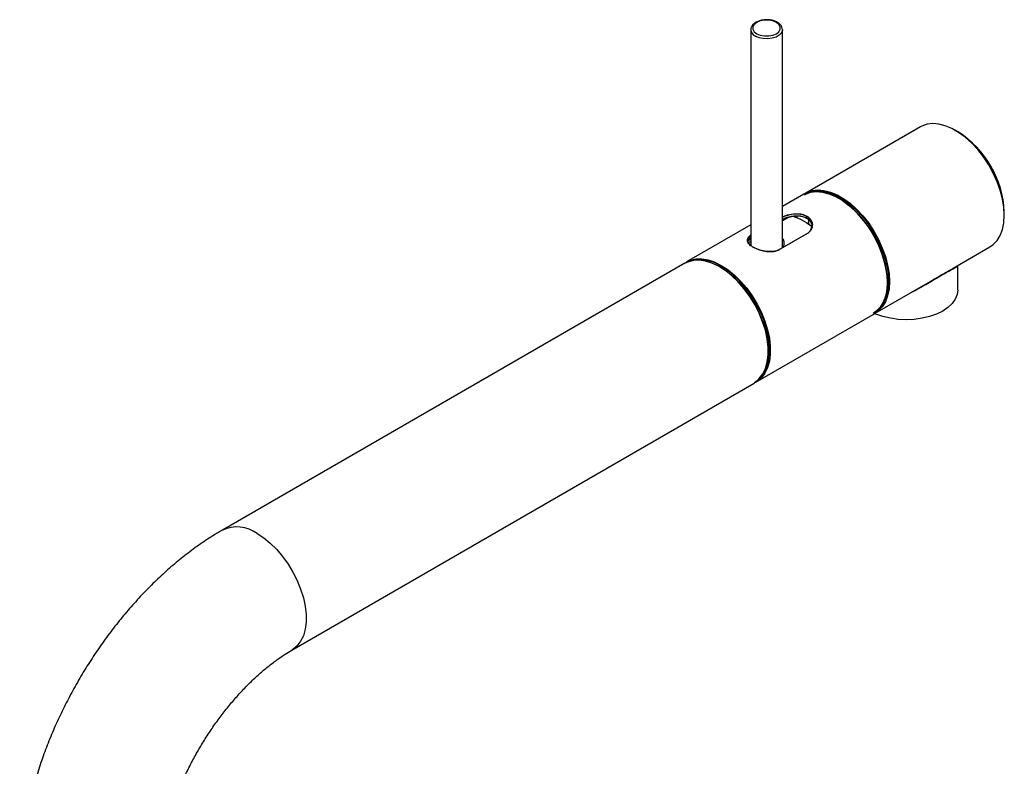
# Paper-space layout '_Isometric' of a CAD drawing. Header units: millimetres. Extents: x -25 to 231, y -14 to 362.
# Tile 58 of 58: x -18 to 231, y 174 to 362. Entities that reach past the tile are written whole.
import ezdxf

# ---------------------------------------------------------------- set-up
doc = ezdxf.new("R2010")
doc.units = ezdxf.units.MM

psp = doc.layouts.new('_Isometric')

# ---------------------------------------------------------------- linework, layer by layer
at = {"color": 7, "linetype": 'Continuous', "lineweight": 25}
for p, q in [((167.01, 359.81), (167.01, 305.4)), ((175.01, 304.79), (175.01, 359.81)), ((209.89, 335.3), (180.9, 318.56)), ((219.35, 334.03), (218.64, 334.43)), ((180.4, 318.28), (175.01, 315.17)), ((189.22, 317.37), (189.15, 317.41)), ((231.01, 313), (231.01, 313.82)), ((176.29, 312.39), (176.3, 312.5)), ((178.23, 312.43), (178.32, 312.8)), ((178.69, 312.84), (178.56, 312.32)), ((167.01, 310.55), (150.84, 301.22)), ((174.37, 304.4), (181.09, 308.28)), ((181.16, 308.28), (174.44, 304.41)), ((181.09, 308.28), (181.16, 308.28)), ((166.31, 306.36), (166.48, 306.84)), ((166.5, 306.85), (166.48, 306.83)), ((166.93, 305.48), (166.72, 305.32)), ((174.44, 304.41), (174.37, 304.4)), ((218.13, 299.64), (227.39, 304.99)), ((150.35, 300.93), (33.68, 233.58)), ((219.26, 294.14), (219.26, 300.3)), ((198.4, 288.25), (211.87, 296.03)), ((201.53, 295.98), (201.53, 296.06)), ((168.34, 270.9), (197.9, 287.97)), ((51.18, 203.26), (167.85, 270.62))]:
    psp.add_line(p, q, dxfattribs=at)
at = {"color": 8, "linetype": 'Continuous', "lineweight": 25}
for p, q in [((176.56, 312.45), (175.01, 311.56)), ((167.01, 306.94), (166.39, 306.58))]:
    psp.add_line(p, q, dxfattribs=at)
at = {"color": 7, "linetype": 'Continuous', "lineweight": 25, "flags": 128}
for points in [[(168.54, 358.79), (169.42, 358.42), (170.47, 358.23), (171.56, 358.23), (172.6, 358.42), (173.49, 358.79), (174.13, 359.3), (174.47, 359.91), (174.47, 360.54), (174.13, 361.14), (173.49, 361.65), (172.6, 362.02), (171.56, 362.22), (170.47, 362.22), (169.42, 362.02), (168.54, 361.65), (167.9, 361.14), (167.56, 360.54), (167.56, 359.91), (167.9, 359.3), (168.54, 358.79)], [(227.39, 304.99), (228.24, 305.59), (229.21, 306.62), (229.99, 307.9), (230.55, 309.41), (230.9, 311.12), (231.01, 313), (230.9, 315.01), (230.55, 317.12), (229.99, 319.29), (229.21, 321.47), (228.24, 323.62), (227.08, 325.71), (225.77, 327.7), (224.33, 329.55), (222.78, 331.22), (221.16, 332.68), (219.48, 333.91), (217.79, 334.89), (216.12, 335.59), (214.49, 336), (212.94, 336.12), (211.5, 335.94), (210.19, 335.46), (209.89, 335.3)], [(197.9, 287.97), (198.19, 288.15), (199.26, 289.05), (200.14, 290.21), (200.81, 291.61), (201.27, 293.22), (201.5, 295.02), (201.5, 296.97), (201.27, 299.04), (200.81, 301.18), (200.14, 303.35), (199.26, 305.53), (198.19, 307.66), (196.96, 309.7), (195.58, 311.62), (194.08, 313.38), (192.49, 314.96), (190.84, 316.31), (189.15, 317.41), (187.47, 318.25), (185.81, 318.81), (184.22, 319.08), (182.72, 319.04), (181.34, 318.72), (180.4, 318.28)], [(180.59, 318.16), (180.86, 318.31), (182.16, 318.78), (183.59, 318.96), (185.12, 318.84), (186.73, 318.43), (188.39, 317.74), (190.06, 316.78), (191.71, 315.56), (193.32, 314.11), (194.86, 312.45), (196.28, 310.62), (197.58, 308.66), (198.72, 306.59), (199.68, 304.45), (200.45, 302.3), (201.01, 300.16), (201.34, 298.07), (201.46, 296.08), (201.34, 294.22), (201, 292.53), (200.43, 291.04), (199.66, 289.77), (198.7, 288.76), (197.89, 288.19)], [(180.65, 318.42), (181.2, 318.73), (182.51, 319.2), (183.95, 319.38), (185.5, 319.27), (187.13, 318.85), (188.8, 318.15), (190.49, 317.18), (192.16, 315.95), (193.79, 314.48), (195.34, 312.81), (196.78, 310.96), (198.09, 308.98), (199.24, 306.89), (200.22, 304.73), (201, 302.55), (201.56, 300.39), (201.91, 298.28), (202.02, 296.27), (201.91, 294.39), (201.56, 292.67), (201, 291.16), (200.22, 289.88), (199.24, 288.85), (198.14, 288.12)], [(182.96, 319.07), (183.94, 319.16), (185.47, 319.04), (187.08, 318.64), (188.74, 317.94), (190.41, 316.98), (192.07, 315.76), (193.68, 314.31), (195.21, 312.65), (196.64, 310.83), (197.93, 308.86), (199.07, 306.79), (200.04, 304.65), (200.8, 302.5), (201.36, 300.36), (201.7, 298.27), (201.81, 296.28), (201.69, 294.42), (201.35, 292.73), (200.78, 291.24), (200.01, 289.97), (199.87, 289.79)], [(181.15, 311.05), (182.25, 310.29), (182.39, 310.18)], [(181.68, 310.69), (181.66, 311.24), (181.66, 311.81)], [(168.86, 271.49), (169.16, 271.79), (170.05, 272.95), (170.72, 274.35), (171.18, 275.97), (171.41, 277.78), (171.4, 279.74), (171.16, 281.81), (170.7, 283.96), (170.01, 286.14), (169.12, 288.32), (168.04, 290.45), (166.79, 292.49), (165.39, 294.41), (163.88, 296.16), (162.28, 297.71), (160.61, 299.04), (158.92, 300.12), (157.23, 300.92), (155.58, 301.44), (154, 301.66), (152.51, 301.58), (151.15, 301.2), (150.33, 300.79)], [(150.35, 300.93), (151.24, 301.35), (152.63, 301.69), (154.13, 301.73), (155.74, 301.47), (157.4, 300.91), (159.1, 300.06), (160.8, 298.95), (162.46, 297.59), (164.06, 296), (165.57, 294.22), (166.96, 292.28), (168.19, 290.21), (169.26, 288.07), (170.13, 285.88), (170.8, 283.69), (171.24, 281.53), (171.45, 279.46), (171.43, 277.51), (171.18, 275.71), (170.7, 274.1), (170, 272.72), (169.09, 271.58), (168, 270.71), (167.85, 270.62)], [(150.6, 301.07), (151.78, 301.65), (153.16, 301.98), (154.66, 302.01), (156.26, 301.75), (157.91, 301.19), (159.59, 300.35)], [(169.07, 271.55), (169.52, 271.98), (170.4, 273.14), (171.08, 274.54), (171.54, 276.17), (171.76, 277.97), (171.76, 279.93), (171.52, 282.01), (171.06, 284.16), (170.37, 286.34), (169.48, 288.52), (168.4, 290.65), (167.15, 292.7), (165.75, 294.61), (164.24, 296.36), (162.63, 297.92), (160.97, 299.25), (159.27, 300.33), (157.59, 301.13), (155.93, 301.65), (154.35, 301.87), (152.86, 301.8), (151.77, 301.52)], [(169, 271.49), (169.58, 272.02), (170.45, 273.18), (171.12, 274.57), (171.57, 276.17), (171.8, 277.96), (171.8, 279.9), (171.57, 281.96), (171.12, 284.08), (170.45, 286.25), (169.58, 288.41), (168.52, 290.53), (167.29, 292.56), (165.92, 294.47), (164.43, 296.22), (162.84, 297.78), (161.2, 299.13), (159.52, 300.23)], [(159.59, 300.35), (161.28, 299.24), (162.93, 297.89), (164.52, 296.32), (166.02, 294.56), (167.4, 292.64), (168.64, 290.59), (169.7, 288.46), (170.58, 286.29), (171.25, 284.11), (171.71, 281.97), (171.94, 279.91), (171.94, 277.96), (171.71, 276.16), (171.25, 274.54), (170.58, 273.14), (169.7, 271.98), (168.64, 271.09), (168.09, 270.77)], [(219.26, 294.14), (219.1, 292.97), (218.63, 291.82), (217.85, 290.73), (216.78, 289.73), (215.46, 288.83), (213.9, 288.07), (212.16, 287.45), (210.28, 287), (208.3, 286.73), (206.26, 286.63), (204.23, 286.73), (202.25, 287), (200.36, 287.45), (198.62, 288.07), (198.29, 288.21)]]:
    psp.add_lwpolyline(points, dxfattribs=at)
at = {"color": 8, "linetype": 'Continuous', "lineweight": 25, "flags": 128}
for points in [[(175.01, 359.81), (175, 359.65), (174.76, 359.01), (174.22, 358.43), (173.41, 357.96), (172.41, 357.65), (171.3, 357.51), (170.16, 357.56), (169.1, 357.79), (168.19, 358.18)], [(42.43, 232.71), (44.11, 231.6), (45.76, 230.25), (47.36, 228.68), (48.86, 226.92), (50.24, 225), (51.47, 222.95), (52.54, 220.83), (53.41, 218.65), (54.09, 216.47), (54.54, 214.33), (54.77, 212.27), (54.77, 210.32), (54.54, 208.52), (54.09, 206.9), (53.41, 205.5), (52.54, 204.34), (51.47, 203.45), (51.19, 203.27)]]:
    psp.add_lwpolyline(points, dxfattribs=at)
at = {"color": 8, "linetype": 'Continuous', "lineweight": 25}
for centre, radius, start, end in [((168.98, 359.99), 1.98, 184.9095, 246.224), ((37.3, 225.58), 8.78, 54.3113, 114.388)]:
    psp.add_arc(centre, radius, start, end, dxfattribs=at)
at = {"color": 7, "linetype": 'Continuous', "lineweight": 25}
for centre, radius, start, end in [((205.74, 312.7), 25.3, 2.536, 57.4586), ((174.86, 294.87), 26.7, 2.5563, 57.4383), ((173.51, 299.22), 14.08, 51.0169, 73.358), ((154.29, 292.75), 9.12, 55.0106, 106.6512)]:
    psp.add_arc(centre, radius, start, end, dxfattribs=at)
for points, knots in [([(175, 359.81), (174.98, 360.01), (174.95, 360.45), (174.56, 361.05), (173.96, 361.58), (173.14, 361.99), (172.16, 362.26), (171.08, 362.36), (170.01, 362.29), (169, 362.03), (168.12, 361.62), (167.48, 361.07), (167.08, 360.45), (167.04, 360.02), (167.02, 359.82)], [0, 0, 0, 0, 0.070955, 0.150105, 0.232311, 0.318934, 0.4071, 0.495069, 0.583007, 0.67133, 0.760526, 0.851029, 0.930009, 1, 1, 1, 1]), ([(175.01, 312.6), (175.02, 312.6), (175.28, 312.73), (176.16, 313.04), (177.72, 313.41), (179.3, 313.41), (180.42, 313.14), (181.17, 312.81), (181.78, 312.36), (182.38, 311.63), (182.7, 310.54), (182.38, 309.45), (181.79, 308.71), (181.37, 308.43), (181.16, 308.28)], [0, 0, 0, 0, 0.002332, 0.069041, 0.201625, 0.334261, 0.401075, 0.46761, 0.534539, 0.601139, 0.734086, 0.866681, 0.932983, 1, 1, 1, 1]), ([(181.09, 308.28), (181.3, 308.42), (181.72, 308.7), (182.29, 309.43), (182.61, 310.5), (182.3, 311.58), (181.71, 312.29), (181.11, 312.73), (180.38, 313.06), (179.28, 313.31), (177.73, 313.31), (176.19, 312.95), (175.31, 312.63), (175.04, 312.49), (175.01, 312.48)], [0, 0, 0, 0, 0.066776, 0.132828, 0.264849, 0.397061, 0.463235, 0.529714, 0.595802, 0.662188, 0.794091, 0.926101, 0.992559, 1, 1, 1, 1]), ([(175.01, 311.99), (175.1, 312.04), (175.48, 312.24), (175.94, 312.39), (176.3, 312.5)], [0, 0, 0, 0, 0.2240383, 1, 1, 1, 1]), ([(176.29, 312.39), (175.92, 312.27), (175.46, 312.12), (175.09, 311.93), (175.01, 311.89)], [0, 0, 0, 0, 0.805609, 1, 1, 1, 1]), ([(181.69, 311.8), (181.54, 311.93), (181.14, 312.3), (180.18, 312.64), (178.94, 312.8), (177.59, 312.72), (176.72, 312.5), (176.29, 312.39)], [0, 0, 0, 0, 0.1261867, 0.3433511, 0.5609672, 0.7795089, 1, 1, 1, 1]), ([(176.3, 312.5), (176.72, 312.61), (177.57, 312.82), (178.87, 312.9), (180.09, 312.75), (181.14, 312.34), (181.93, 311.68), (182.33, 311), (182.42, 310.55), (182.45, 310.41)], [0, 0, 0, 0, 0.154843, 0.308888, 0.462726, 0.616485, 0.770351, 0.924399, 1, 1, 1, 1]), ([(174.44, 304.41), (174.2, 304.29), (173.73, 304.05), (172.6, 303.8), (171.02, 303.8), (169.44, 304.16), (168.32, 304.59), (167.58, 304.96), (166.97, 305.37), (166.37, 305.94), (166.04, 306.67), (166.38, 307.39), (166.79, 307.83), (167, 307.97), (167.01, 307.98)], [0, 0, 0, 0, 0.066431, 0.133087, 0.265566, 0.398098, 0.464859, 0.531342, 0.598218, 0.664765, 0.797608, 0.930098, 0.996348, 1, 1, 1, 1]), ([(167.01, 307.84), (166.87, 307.72), (166.42, 307.32), (166.15, 306.62), (166.45, 305.9), (167.04, 305.35), (167.63, 304.95), (168.36, 304.58), (169.46, 304.17), (171.02, 303.81), (172.56, 303.81), (173.67, 304.05), (174.14, 304.28), (174.37, 304.4)], [0, 0, 0, 0, 0.0601836, 0.1941774, 0.3283662, 0.3955293, 0.4630018, 0.5300777, 0.5974564, 0.7313315, 0.8653146, 0.9327659, 1, 1, 1, 1]), ([(166.48, 306.84), (166.6, 307), (166.74, 307.18), (166.99, 307.35), (167.01, 307.36)], [0, 0, 0, 0, 0.92233, 1, 1, 1, 1]), ([(167.01, 307.27), (166.96, 307.24), (166.71, 307.08), (166.58, 306.91), (166.48, 306.79)], [0, 0, 0, 0, 0.223528, 1, 1, 1, 1]), ([(166.76, 306.16), (166.76, 306.18), (166.77, 306.29), (166.9, 306.39), (167.01, 306.47)], [0, 0, 0, 0, 0.150878, 1, 1, 1, 1]), ([(175.38, 306.29), (175.39, 306.05), (175.41, 305.58), (175.23, 305.05), (175.03, 304.8), (174.98, 304.75)], [0, 0, 0, 0, 0.443452, 0.886057, 1, 1, 1, 1]), ([(175.09, 307.08), (175.11, 307.04), (175.16, 306.95), (175.22, 306.83), (175.28, 306.7), (175.32, 306.56), (175.36, 306.43), (175.38, 306.34), (175.38, 306.29)], [0, 0, 0, 0, 0.166772, 0.333003, 0.499068, 0.665341, 0.832196, 1, 1, 1, 1]), ([(211.87, 296.03), (212.33, 296.3), (213.69, 297.09), (215.74, 298.32), (217.34, 299.19), (217.95, 299.55), (218.13, 299.65)], [0, 0, 0, 0, 0.179659, 0.520463, 0.861562, 1, 1, 1, 1]), ([(33.68, 233.58), (33.01, 233.18), (31.12, 232.07), (28.06, 230.05), (24.54, 227.46), (21.1, 224.66), (17.75, 221.65), (14.51, 218.46), (11.37, 215.1), (8.35, 211.58), (5.46, 207.92), (2.7, 204.12), (0.09, 200.2), (-2.37, 196.18), (-4.68, 192.06), (-6.82, 187.86), (-8.79, 183.6), (-10.57, 179.28), (-12.18, 174.92), (-13.58, 170.52), (-14.79, 166.11), (-15.79, 161.7), (-16.57, 157.29), (-17.12, 152.91), (-17.45, 148.78), (-17.48, 146.15), (-17.5, 144.94)], [0, 0, 0, 0, 0.023761, 0.066823, 0.10984, 0.152811, 0.195693, 0.238467, 0.281127, 0.323681, 0.366141, 0.408526, 0.450859, 0.493163, 0.535463, 0.577781, 0.620137, 0.662558, 0.705069, 0.747694, 0.790456, 0.833375, 0.876464, 0.919727, 0.963153, 1, 1, 1, 1]), ([(17.5, 144.94), (17.5, 145.35), (17.52, 146.56), (17.65, 148.7), (17.95, 151.38), (18.42, 154.21), (19.06, 157.16), (19.87, 160.2), (20.86, 163.31), (22.01, 166.47), (23.32, 169.65), (24.79, 172.82), (26.41, 175.96), (28.16, 179.04), (30.04, 182.05), (32.03, 184.96), (34.1, 187.74), (36.25, 190.37), (38.45, 192.85), (40.69, 195.14), (42.94, 197.25), (45.18, 199.14), (47.38, 200.82), (49.39, 202.2), (50.63, 202.94), (51.18, 203.26)], [0, 0, 0, 0, 0.0227621, 0.0661187, 0.1097657, 0.1537669, 0.1981144, 0.2427849, 0.2877445, 0.3329529, 0.378366, 0.4239374, 0.4696198, 0.5153653, 0.5611256, 0.6068395, 0.6524563, 0.6979286, 0.7432096, 0.7882542, 0.8330201, 0.8774695, 0.9215724, 0.9653109, 1, 1, 1, 1])]:
    psp.add_open_spline(points, degree=3, knots=knots, dxfattribs=at)
at = {"color": 8, "linetype": 'Continuous', "lineweight": 25}
psp.add_open_spline([(219.12, 300.21), (219.05, 300.12), (218.91, 299.91), (218.32, 299.55), (217.32, 299.01), (215.66, 298.11), (213.57, 296.86), (211.64, 295.7), (209.85, 294.69), (208.53, 293.97), (207.76, 293.66), (207.7, 293.64)], degree=3, knots=[0, 0, 0, 0, 0.091231, 0.20326, 0.318055, 0.484011, 0.649727, 0.75394, 0.860954, 0.988462, 1, 1, 1, 1], dxfattribs=at)

doc.saveas('drawing.dxf')
